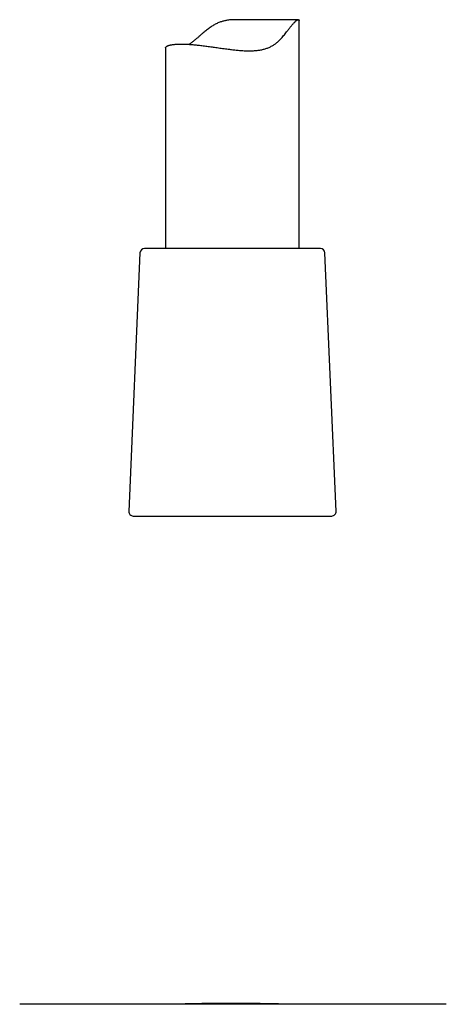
# Model space of a CAD drawing. Header units: millimetres. Extents: x 8 to 651, y 12 to 732.
# Tile 31 of 39: x 373 to 421, y 381 to 491. Entities that reach past the tile are written whole.
import ezdxf

# ---------------------------------------------------------------- set-up
doc = ezdxf.new("R2010")
doc.units = ezdxf.units.MM

msp = doc.modelspace()

# ---------------------------------------------------------------- linework, layer by layer
at = {"color": 7, "linetype": 'Continuous', "lineweight": 30}
for p, q in [((404.62, 491.46), (397.51, 491.46)), ((404.71, 465.78), (404.71, 491.39)), ((389.71, 488.29), (389.71, 465.78)), ((386.84, 465.3), (385.58, 436.3)), ((389.59, 465.78), (387.34, 465.78)), ((407.08, 465.78), (389.59, 465.78)), ((408.83, 436.3), (407.58, 465.3)), ((386.08, 435.78), (408.34, 435.78))]:
    msp.add_line(p, q, dxfattribs=at)
for centre, start, end in [((387.34, 465.28), 90, 177.5187), ((407.08, 465.28), 2.4813, 90), ((386.08, 436.28), 177.5187, 270), ((408.34, 436.28), 270, 2.4813)]:
    msp.add_arc(centre, 0.5, start, end, dxfattribs=at)
for points, knots in [([(389.71, 488.29), (389.71, 488.3), (389.71, 488.32), (389.72, 488.35), (389.75, 488.39), (389.78, 488.43), (389.83, 488.47), (389.89, 488.51), (389.97, 488.55), (390.06, 488.58), (390.16, 488.61), (390.26, 488.63), (390.36, 488.65), (390.47, 488.67), (390.59, 488.69), (390.72, 488.7), (390.87, 488.71), (391.04, 488.72), (391.22, 488.73), (391.4, 488.73), (391.58, 488.73), (391.75, 488.73), (391.92, 488.72), (392.11, 488.71), (392.31, 488.7), (392.52, 488.69), (392.76, 488.67), (393.01, 488.64), (393.26, 488.62), (393.52, 488.59), (393.79, 488.56), (394.07, 488.52), (394.35, 488.49), (394.63, 488.45), (394.92, 488.41), (395.21, 488.37), (395.51, 488.33), (395.81, 488.28), (396.11, 488.24), (396.42, 488.2), (396.71, 488.16), (396.99, 488.12), (397.24, 488.09), (397.49, 488.07), (397.74, 488.04), (398, 488.02), (398.25, 488), (398.51, 487.98), (398.77, 487.97), (399.02, 487.97), (399.26, 487.97), (399.48, 487.98), (399.69, 487.99), (399.89, 488.01), (400.09, 488.03), (400.29, 488.06), (400.49, 488.1), (400.68, 488.14), (400.87, 488.19), (401.05, 488.25), (401.23, 488.32), (401.4, 488.39), (401.57, 488.48), (401.73, 488.57), (401.89, 488.67), (402.04, 488.77), (402.19, 488.89), (402.34, 489.03), (402.49, 489.17), (402.64, 489.32), (402.79, 489.49), (402.95, 489.67), (403.12, 489.88), (403.27, 490.07), (403.41, 490.24), (403.52, 490.4), (403.64, 490.55), (403.74, 490.68), (403.83, 490.79), (403.91, 490.88), (403.98, 490.97), (404.05, 491.06), (404.12, 491.13), (404.19, 491.2), (404.26, 491.27), (404.32, 491.32), (404.38, 491.36), (404.43, 491.4), (404.48, 491.42), (404.53, 491.44), (404.57, 491.46), (404.6, 491.46), (404.63, 491.46), (404.66, 491.46), (404.69, 491.45), (404.7, 491.42), (404.71, 491.4), (404.71, 491.39), (404.71, 491.39)], [0, 0, 0, 0, 0.0079515, 0.0200677, 0.0321931, 0.0443184, 0.0564344, 0.0693462, 0.0822696, 0.0951928, 0.1081042, 0.1187519, 0.1294098, 0.1400711, 0.1507288, 0.1613763, 0.1738758, 0.1863867, 0.1988975, 0.2113969, 0.2217004, 0.2320134, 0.2423296, 0.2526427, 0.2629462, 0.2751628, 0.2873896, 0.2996167, 0.3118334, 0.3243912, 0.3369599, 0.3495288, 0.3620869, 0.374563, 0.3870494, 0.3995358, 0.4120122, 0.4248255, 0.4376497, 0.4504738, 0.4632869, 0.4736119, 0.4839463, 0.4942833, 0.5046167, 0.5149408, 0.5256187, 0.5363098, 0.547004, 0.5576923, 0.5683678, 0.5771757, 0.5859901, 0.5948038, 0.6036108, 0.6126538, 0.6217054, 0.6307563, 0.6397984, 0.6486186, 0.6574479, 0.666277, 0.6750971, 0.684215, 0.6933422, 0.7024708, 0.7115908, 0.7219522, 0.7323197, 0.74269, 0.7530553, 0.7668499, 0.7806476, 0.7944422, 0.8052173, 0.8159976, 0.8267751, 0.8375462, 0.8453433, 0.8531456, 0.860946, 0.8687406, 0.8767694, 0.8848085, 0.8928461, 0.9008729, 0.908688, 0.9165121, 0.9243376, 0.9321544, 0.9402278, 0.948308, 0.9563895, 0.9644646, 0.9754737, 0.9864936, 0.9975157, 1, 1, 1, 1]), ([(397.51, 491.46), (397.49, 491.46), (397.39, 491.46), (397.22, 491.46), (396.99, 491.44), (396.77, 491.42), (396.57, 491.39), (396.38, 491.35), (396.22, 491.31), (396.05, 491.27), (395.87, 491.21), (395.68, 491.14), (395.48, 491.05), (395.29, 490.95), (395.09, 490.84), (394.9, 490.72), (394.71, 490.6), (394.51, 490.45), (394.31, 490.3), (394.12, 490.14), (393.9, 489.97), (393.67, 489.77), (393.43, 489.55), (393.22, 489.37), (393.04, 489.21), (392.89, 489.09), (392.74, 488.97), (392.59, 488.85), (392.47, 488.76), (392.4, 488.71), (392.38, 488.69)], [0, 0, 0, 0, 0.0107018, 0.0465217, 0.0818342, 0.1171673, 0.1524736, 0.179695, 0.2069444, 0.2341915, 0.2614097, 0.2967395, 0.3320999, 0.3674397, 0.4035463, 0.4396719, 0.4757865, 0.5176981, 0.5596308, 0.6015727, 0.6434969, 0.6993222, 0.7551597, 0.8109809, 0.8458596, 0.8807684, 0.9156748, 0.9505591, 0.9854171, 1, 1, 1, 1]), ([(374.35, 381), (374.3, 381), (374.21, 381), (374.08, 381), (373.97, 381), (373.86, 381), (373.77, 381), (373.68, 381), (373.61, 381), (373.54, 381), (373.48, 381), (373.43, 381), (373.39, 381), (373.36, 381), (373.35, 381), (373.35, 381), (373.35, 381)], [0, 0, 0, 0, 0.070338, 0.140634, 0.210895, 0.281127, 0.351338, 0.42028, 0.489216, 0.55815, 0.627091, 0.70918, 0.791298, 0.873457, 0.955667, 1, 1, 1, 1]), ([(383.27, 381), (383.15, 381), (382.9, 381), (382.52, 381), (382.15, 381), (381.78, 381), (381.45, 381), (381.14, 381), (380.86, 381), (380.58, 381), (380.31, 381), (380.04, 381), (379.76, 381), (379.48, 381), (379.21, 381), (378.94, 381), (378.68, 381), (378.41, 381), (378.13, 381), (377.84, 381), (377.56, 381), (377.31, 381), (377.08, 381), (376.86, 381), (376.66, 381), (376.46, 381), (376.27, 381), (376.09, 381), (375.92, 381), (375.77, 381), (375.62, 381), (375.47, 381), (375.33, 381), (375.18, 381), (375.03, 381), (374.89, 381), (374.77, 381), (374.66, 381), (374.56, 381), (374.47, 381), (374.4, 381), (374.36, 381), (374.35, 381)], [0, 0, 0, 0, 0.02816, 0.056259, 0.0843313, 0.1124114, 0.140498, 0.1625036, 0.1844656, 0.206401, 0.2283267, 0.2502599, 0.2736268, 0.2969205, 0.3201622, 0.3433733, 0.3665751, 0.3899516, 0.4175301, 0.4450327, 0.4724968, 0.4999599, 0.5232395, 0.5465276, 0.5698473, 0.5932214, 0.6166728, 0.6399752, 0.6618399, 0.6837273, 0.7056552, 0.7276415, 0.7497039, 0.7775964, 0.8054995, 0.8334483, 0.8614778, 0.8895796, 0.9171517, 0.9447241, 0.9723293, 1, 1, 1, 1]), ([(377.12, 381), (377.07, 381), (376.84, 381), (376.42, 381), (375.97, 381), (375.7, 381), (375.63, 381)], [0, 0, 0, 0, 0.084564, 0.467121, 0.857902, 1, 1, 1, 1]), ([(411.27, 381), (410.94, 381), (410.29, 381), (409.31, 381), (408.33, 381), (407.35, 381), (406.37, 381), (405.4, 381), (404.44, 381), (403.47, 381), (402.44, 381), (401.35, 381), (400.2, 381), (399.05, 381), (397.89, 381), (396.74, 381), (395.58, 381), (394.43, 381), (393.28, 381), (392.13, 381), (390.98, 381), (389.83, 381), (388.7, 381), (387.59, 381), (386.51, 381), (385.43, 381), (384.35, 381), (383.63, 381), (383.27, 381)], [0, 0, 0, 0, 0.035169, 0.070317, 0.105447, 0.140564, 0.175669, 0.21014, 0.244608, 0.279075, 0.313546, 0.35459, 0.395649, 0.436729, 0.477834, 0.518961, 0.560066, 0.601145, 0.642203, 0.683248, 0.724283, 0.765316, 0.80635, 0.845047, 0.883756, 0.922481, 0.961228, 1, 1, 1, 1]), ([(385.95, 381), (385.87, 381), (385.73, 381), (385.51, 381), (385.31, 381), (385.11, 381), (384.94, 381), (384.77, 381.01), (384.62, 381.01), (384.48, 381.01), (384.36, 381.01), (384.25, 381.01), (384.16, 381.01), (384.08, 381.01), (384, 381.01), (383.94, 381.01), (383.89, 381.01), (383.86, 381.01), (383.83, 381.01), (383.8, 381.01), (383.79, 381.01), (383.78, 381.01), (383.77, 381.01), (383.77, 381.01), (383.77, 381.01), (383.77, 381.01), (383.77, 381.01), (383.77, 381.01)], [0, 0, 0, 0, 0.105972, 0.205947, 0.299925, 0.38791, 0.469901, 0.544598, 0.61352, 0.67667, 0.734053, 0.781219, 0.823631, 0.861296, 0.894227, 0.922443, 0.942375, 0.959081, 0.972608, 0.980723, 0.987176, 0.99212, 0.994127, 0.995914, 0.997584, 0.999266, 1, 1, 1, 1]), ([(392.95, 381.01), (392.95, 381.01), (392.95, 381.01), (392.95, 381.01), (392.94, 381.01), (392.93, 381.01), (392.92, 381.01), (392.91, 381.01), (392.89, 381.01), (392.87, 381.01), (392.85, 381.01), (392.82, 381.01), (392.81, 381.01), (392.79, 381.01), (392.77, 381.01), (392.75, 381.01), (392.73, 381), (392.71, 381), (392.7, 381), (392.68, 381), (392.67, 381), (392.66, 381), (392.65, 381), (392.64, 381), (392.63, 381), (392.62, 381), (392.62, 381), (392.6, 381), (392.58, 381), (392.56, 381), (392.54, 381), (392.52, 381), (392.49, 381), (392.46, 381), (392.43, 381), (392.4, 381), (392.36, 381), (392.32, 381), (392.28, 381), (392.24, 381), (392.21, 381), (392.17, 381), (392.13, 381), (392.09, 381), (392.05, 381), (392, 381), (391.95, 381), (391.9, 381), (391.85, 381), (391.79, 381), (391.74, 381), (391.67, 381), (391.61, 381), (391.54, 381), (391.47, 381), (391.39, 381), (391.32, 381), (391.26, 381), (391.2, 381), (391.14, 381), (391.08, 381), (391.02, 381), (390.97, 381), (390.91, 381), (390.84, 381), (390.78, 381), (390.72, 381), (390.66, 381), (390.59, 381), (390.52, 381), (390.45, 381), (390.38, 381), (390.31, 381), (390.24, 381), (390.17, 381), (390.1, 381), (390.03, 381), (389.97, 381), (389.91, 381), (389.84, 381), (389.77, 381), (389.68, 381), (389.58, 381), (389.47, 381), (389.35, 381), (389.22, 381), (389.07, 381), (388.92, 381), (388.75, 381), (388.57, 381), (388.38, 381), (388.18, 381), (387.97, 381), (387.75, 381), (387.51, 381), (387.29, 381), (387.08, 381), (386.89, 381), (386.69, 381), (386.48, 381), (386.27, 381), (386.04, 381), (385.78, 381), (385.5, 381), (385.2, 381), (384.92, 381), (384.73, 381), (384.65, 381)], [0, 0, 0, 0, 0.001655, 0.00772, 0.013343, 0.018526, 0.023273, 0.027589, 0.031479, 0.035509, 0.039785, 0.044325, 0.049131, 0.054204, 0.060429, 0.067017, 0.073967, 0.08128, 0.088958, 0.097001, 0.105409, 0.113438, 0.121774, 0.130419, 0.139371, 0.148589, 0.157733, 0.173701, 0.189207, 0.204251, 0.218835, 0.232959, 0.246624, 0.259831, 0.27258, 0.284874, 0.296713, 0.308098, 0.319031, 0.327306, 0.335304, 0.343044, 0.350936, 0.359157, 0.367708, 0.377411, 0.387505, 0.397991, 0.408868, 0.420137, 0.431797, 0.443849, 0.457558, 0.471741, 0.486397, 0.501527, 0.517131, 0.528567, 0.540244, 0.552144, 0.563904, 0.575385, 0.586587, 0.59751, 0.609205, 0.620562, 0.631583, 0.642268, 0.652616, 0.664337, 0.675595, 0.686392, 0.696729, 0.706605, 0.716023, 0.724984, 0.732796, 0.740227, 0.747276, 0.7541, 0.761085, 0.768268, 0.775472, 0.782896, 0.790552, 0.798454, 0.806613, 0.815039, 0.823741, 0.832729, 0.842009, 0.851588, 0.861474, 0.871671, 0.882186, 0.893022, 0.901158, 0.90947, 0.917959, 0.926628, 0.935478, 0.944546, 0.955545, 0.966887, 0.978579, 0.990627, 1, 1, 1, 1]), ([(403.16, 381.01), (403.14, 381.01), (403.1, 381.01), (403.03, 381.02), (402.95, 381.02), (402.87, 381.02), (402.79, 381.02), (402.71, 381.03), (402.62, 381.03), (402.52, 381.03), (402.42, 381.03), (402.32, 381.04), (402.21, 381.04), (402.11, 381.04), (402.01, 381.04), (401.93, 381.04), (401.87, 381.04), (401.81, 381.04), (401.76, 381.04), (401.73, 381.04), (401.71, 381.05), (401.7, 381.05), (401.69, 381.05), (401.67, 381.05), (401.65, 381.05), (401.63, 381.05), (401.61, 381.05), (401.59, 381.05), (401.56, 381.05), (401.53, 381.05), (401.47, 381.05), (401.36, 381.05), (401.25, 381.05), (401.18, 381.05), (401.15, 381.05), (401.12, 381.05), (401.1, 381.05), (401.08, 381.05), (401.07, 381.05), (401.06, 381.05), (401.05, 381.05), (401.04, 381.05), (401.04, 381.05), (401.03, 381.05), (401.02, 381.05), (401.01, 381.05), (401, 381.05), (400.98, 381.05), (400.97, 381.05), (400.95, 381.05), (400.93, 381.05), (400.89, 381.06), (400.85, 381.06), (400.8, 381.06), (400.75, 381.06), (400.69, 381.06), (400.62, 381.06), (400.54, 381.06), (400.46, 381.06), (400.37, 381.07), (400.27, 381.07), (400.17, 381.07), (400.06, 381.07), (399.94, 381.07), (399.79, 381.08), (399.61, 381.08), (399.38, 381.08), (399.15, 381.08), (398.92, 381.08), (398.68, 381.09), (398.43, 381.09), (398.18, 381.09), (397.92, 381.09), (397.68, 381.09), (397.43, 381.09), (397.2, 381.09), (396.97, 381.09), (396.74, 381.09), (396.52, 381.09), (396.31, 381.09), (396.12, 381.09), (395.94, 381.09), (395.76, 381.08), (395.6, 381.08), (395.45, 381.08), (395.29, 381.08), (395.14, 381.08), (395.01, 381.08), (394.88, 381.08), (394.78, 381.07), (394.69, 381.07), (394.61, 381.07), (394.54, 381.07), (394.48, 381.07), (394.43, 381.07), (394.35, 381.07), (394.27, 381.07), (394.2, 381.07), (394.16, 381.07), (394.13, 381.07), (394.11, 381.07), (394.09, 381.07), (394.07, 381.07), (394.05, 381.07), (394.02, 381.07), (393.98, 381.07), (393.93, 381.07), (393.88, 381.07), (393.81, 381.07), (393.74, 381.07), (393.64, 381.06), (393.5, 381.06), (393.35, 381.06), (393.24, 381.06), (393.16, 381.06), (393.08, 381.06), (393.01, 381.06), (392.94, 381.06), (392.88, 381.06), (392.83, 381.06), (392.79, 381.06), (392.76, 381.06), (392.73, 381.06), (392.7, 381.06), (392.67, 381.06), (392.64, 381.05), (392.59, 381.05), (392.54, 381.05), (392.48, 381.05), (392.42, 381.05), (392.35, 381.05), (392.29, 381.05), (392.2, 381.04), (392.11, 381.04), (392.02, 381.04), (391.95, 381.04), (391.89, 381.03), (391.84, 381.03), (391.79, 381.03), (391.73, 381.03), (391.67, 381.03), (391.6, 381.02), (391.52, 381.02), (391.45, 381.02), (391.37, 381.01), (391.29, 381.01), (391.21, 381.01), (391.13, 381), (391.07, 381), (391.02, 381), (390.99, 381), (390.98, 381)], [0, 0, 0, 0, 0.003859, 0.008707, 0.013986, 0.019669, 0.025476, 0.031348, 0.037287, 0.044119, 0.051041, 0.058057, 0.065168, 0.072363, 0.079225, 0.084028, 0.088539, 0.092764, 0.096694, 0.098307, 0.099525, 0.100351, 0.100949, 0.102579, 0.104873, 0.107646, 0.11103, 0.11503, 0.11965, 0.124683, 0.129751, 0.153996, 0.178831, 0.183775, 0.18837, 0.192378, 0.195798, 0.198677, 0.200947, 0.202609, 0.203757, 0.20501, 0.206981, 0.209332, 0.212064, 0.216324, 0.221272, 0.226912, 0.233243, 0.241634, 0.249673, 0.257391, 0.264825, 0.272015, 0.279006, 0.285846, 0.292589, 0.299288, 0.305998, 0.312774, 0.319671, 0.326739, 0.334025, 0.341544, 0.34916, 0.363004, 0.377119, 0.39153, 0.406259, 0.421325, 0.436469, 0.451975, 0.467859, 0.484134, 0.498262, 0.512689, 0.527423, 0.541993, 0.555957, 0.569328, 0.581404, 0.592978, 0.604066, 0.614685, 0.624855, 0.635894, 0.646419, 0.656474, 0.666109, 0.67538, 0.682874, 0.6902, 0.6974, 0.70447, 0.711366, 0.718088, 0.730266, 0.741836, 0.744766, 0.747656, 0.750504, 0.753309, 0.755805, 0.758261, 0.761188, 0.764915, 0.769445, 0.774778, 0.780878, 0.787136, 0.793342, 0.810134, 0.826528, 0.83398, 0.841347, 0.848628, 0.855699, 0.862043, 0.867608, 0.872398, 0.875245, 0.877732, 0.879864, 0.881718, 0.883767, 0.886218, 0.889276, 0.89295, 0.896764, 0.901075, 0.905714, 0.9102, 0.914503, 0.922439, 0.929709, 0.934514, 0.939013, 0.943224, 0.947254, 0.951401, 0.956074, 0.961023, 0.966294, 0.970904, 0.975779, 0.980935, 0.986268, 0.991002, 0.994992, 0.998236, 1, 1, 1, 1]), ([(408.96, 381), (408.96, 381), (408.95, 381), (408.92, 381), (408.89, 381), (408.86, 381), (408.82, 381), (408.79, 381), (408.75, 381), (408.72, 381), (408.69, 381), (408.65, 381), (408.62, 381), (408.58, 381), (408.55, 381), (408.51, 381), (408.47, 381), (408.43, 381), (408.39, 381), (408.35, 381), (408.31, 381), (408.27, 381), (408.23, 381), (408.19, 381), (408.15, 381), (408.11, 381), (408.07, 381), (408.02, 381), (407.97, 381), (407.93, 381), (407.88, 381), (407.83, 381), (407.79, 381), (407.74, 381), (407.69, 381), (407.65, 381), (407.6, 381), (407.55, 381), (407.5, 381), (407.45, 381), (407.4, 381), (407.35, 381), (407.3, 381), (407.25, 381), (407.19, 381), (407.14, 381), (407.08, 381), (407.02, 381), (406.96, 381), (406.9, 381), (406.84, 381), (406.78, 381), (406.72, 381), (406.66, 381), (406.6, 381), (406.54, 381), (406.48, 381), (406.42, 381), (406.35, 381), (406.29, 381), (406.23, 381), (406.16, 381), (406.1, 381), (406.04, 381), (405.97, 381), (405.91, 381), (405.78, 381), (405.58, 381), (405.31, 381), (405.05, 381), (404.86, 381), (404.72, 381), (404.65, 381), (404.57, 381), (404.5, 381), (404.43, 381.01), (404.36, 381.01), (404.3, 381.01), (404.23, 381.01), (404.17, 381.01), (404.12, 381.01), (404.06, 381.01), (404.01, 381.01), (403.96, 381.01), (403.91, 381.01), (403.86, 381.01), (403.81, 381.01), (403.77, 381.01), (403.73, 381.01), (403.69, 381.01), (403.65, 381.01), (403.61, 381.01), (403.58, 381.01), (403.56, 381.01), (403.54, 381.01), (403.53, 381.01), (403.51, 381.01), (403.5, 381.01), (403.48, 381.01), (403.47, 381.01), (403.45, 381.01), (403.43, 381.01), (403.41, 381.01), (403.4, 381.01), (403.38, 381.01), (403.37, 381.01), (403.35, 381.01), (403.34, 381.01), (403.32, 381.01), (403.31, 381.01), (403.29, 381.01), (403.27, 381.01), (403.25, 381.01), (403.24, 381.01), (403.23, 381.01), (403.22, 381.01), (403.22, 381.01), (403.2, 381.01), (403.19, 381.01), (403.19, 381.01), (403.18, 381.01), (403.17, 381.01), (403.15, 381.01), (403.14, 381.01), (403.13, 381.01), (403.12, 381.01), (403.11, 381.01), (403.1, 381.01), (403.09, 381.01), (403.08, 381.01), (403.07, 381.01), (403.07, 381.01), (403.06, 381.01), (403.05, 381.01), (403.04, 381.01), (403.03, 381.01), (403.02, 381.01), (403.01, 381.01), (403, 381.01), (402.99, 381.01), (402.97, 381.01), (402.96, 381.01), (402.94, 381.01), (402.93, 381.01), (402.91, 381.01), (402.9, 381.01), (402.88, 381.01), (402.87, 381.01), (402.86, 381.01), (402.84, 381.01), (402.81, 381.01), (402.77, 381.01), (402.7, 381.02), (402.62, 381.02), (402.53, 381.02), (402.45, 381.02), (402.37, 381.02), (402.29, 381.02), (402.22, 381.02), (402.16, 381.02), (402.09, 381.03), (402.04, 381.03), (401.99, 381.03), (401.94, 381.03), (401.9, 381.03), (401.86, 381.03), (401.83, 381.03), (401.8, 381.03), (401.78, 381.03), (401.77, 381.03), (401.76, 381.03), (401.74, 381.03), (401.73, 381.03), (401.73, 381.03), (401.72, 381.03), (401.71, 381.03), (401.7, 381.03), (401.7, 381.03), (401.69, 381.03), (401.69, 381.03), (401.69, 381.03), (401.69, 381.03), (401.69, 381.03)], [0, 0, 0, 0, 0.007346, 0.026408, 0.045162, 0.063609, 0.081747, 0.099578, 0.115653, 0.131469, 0.147026, 0.162326, 0.177366, 0.192149, 0.206673, 0.22094, 0.234948, 0.248698, 0.26219, 0.275424, 0.287666, 0.299679, 0.311463, 0.323018, 0.334344, 0.346107, 0.357613, 0.368861, 0.379853, 0.390588, 0.401066, 0.410711, 0.420128, 0.429317, 0.438279, 0.447014, 0.455522, 0.463803, 0.471857, 0.479686, 0.487288, 0.494535, 0.501564, 0.508377, 0.514973, 0.521952, 0.528672, 0.535135, 0.541339, 0.547288, 0.552982, 0.558117, 0.563028, 0.567715, 0.57218, 0.576425, 0.580444, 0.584247, 0.587839, 0.591222, 0.5944, 0.597378, 0.600008, 0.602471, 0.604785, 0.607062, 0.609328, 0.619325, 0.629126, 0.63873, 0.648139, 0.651055, 0.653953, 0.656883, 0.659988, 0.663286, 0.666656, 0.670221, 0.673986, 0.677957, 0.682138, 0.686451, 0.690973, 0.695707, 0.700654, 0.706182, 0.711958, 0.717985, 0.724264, 0.730796, 0.737584, 0.744627, 0.751927, 0.75633, 0.760822, 0.765402, 0.770072, 0.774832, 0.77951, 0.784731, 0.789638, 0.794229, 0.798506, 0.801888, 0.805043, 0.807972, 0.810675, 0.813153, 0.815405, 0.817772, 0.819828, 0.821576, 0.823019, 0.823628, 0.824163, 0.824627, 0.825023, 0.825357, 0.825779, 0.826381, 0.827175, 0.828448, 0.830032, 0.831928, 0.834139, 0.836663, 0.839244, 0.842087, 0.845193, 0.848562, 0.852195, 0.85609, 0.859319, 0.862466, 0.865461, 0.868304, 0.870994, 0.873533, 0.876751, 0.879688, 0.882344, 0.884721, 0.88682, 0.88836, 0.88971, 0.890874, 0.891665, 0.892346, 0.892924, 0.893538, 0.894435, 0.895621, 0.898787, 0.901865, 0.905411, 0.908831, 0.912128, 0.915642, 0.919306, 0.923131, 0.927128, 0.931303, 0.935409, 0.939687, 0.944141, 0.948774, 0.953592, 0.958596, 0.961634, 0.964738, 0.96791, 0.971149, 0.974456, 0.977756, 0.980873, 0.9838, 0.987316, 0.990512, 0.993386, 0.995939, 0.998172, 1, 1, 1, 1]), ([(410.68, 381), (410.64, 381), (410.56, 381), (410.44, 381), (410.33, 381), (410.22, 381), (410.13, 381), (410.05, 381), (409.99, 381), (409.94, 381), (409.9, 381), (409.86, 381), (409.82, 381), (409.77, 381), (409.71, 381), (409.65, 381), (409.59, 381), (409.53, 381), (409.46, 381), (409.38, 381), (409.29, 381), (409.2, 381), (409.11, 381), (409.01, 381), (408.92, 381), (408.82, 381), (408.72, 381), (408.63, 381), (408.57, 381), (408.54, 381)], [0, 0, 0, 0, 0.045565, 0.100765, 0.15045, 0.194621, 0.233281, 0.266434, 0.294086, 0.311962, 0.326845, 0.343844, 0.364548, 0.38534, 0.40888, 0.434185, 0.460288, 0.487532, 0.516223, 0.552926, 0.592466, 0.635145, 0.681201, 0.730825, 0.780496, 0.833508, 0.889944, 0.949871, 1, 1, 1, 1]), ([(420.2, 381), (420.18, 381), (420.14, 381), (420.06, 381), (419.98, 381), (419.88, 381), (419.77, 381), (419.67, 381), (419.56, 381), (419.45, 381), (419.33, 381), (419.2, 381), (419.06, 381), (418.91, 381), (418.75, 381), (418.58, 381), (418.41, 381), (418.21, 381), (417.99, 381), (417.75, 381), (417.51, 381), (417.26, 381), (417.02, 381), (416.79, 381), (416.55, 381), (416.3, 381), (416.04, 381), (415.79, 381), (415.54, 381), (415.29, 381), (415.03, 381), (414.77, 381), (414.48, 381), (414.16, 381), (413.81, 381), (413.46, 381), (413.1, 381), (412.73, 381), (412.37, 381), (412.01, 381), (411.64, 381), (411.39, 381), (411.27, 381)], [0, 0, 0, 0, 0.0281594, 0.0562594, 0.0843344, 0.1124189, 0.1405109, 0.1625208, 0.1844875, 0.2064279, 0.228359, 0.250298, 0.2736711, 0.2969706, 0.3202178, 0.343434, 0.3666404, 0.3900217, 0.4176049, 0.4451107, 0.4725764, 0.5000397, 0.5233192, 0.5466063, 0.5699238, 0.5932946, 0.6167415, 0.6400392, 0.6618995, 0.683782, 0.7057047, 0.7276855, 0.7497419, 0.7776272, 0.8055236, 0.8334663, 0.8614903, 0.8895867, 0.9171547, 0.9447244, 0.9723286, 1, 1, 1, 1]), ([(412.72, 381), (412.7, 381), (412.61, 381), (412.5, 381), (412.41, 381), (412.39, 381)], [0, 0, 0, 0, 0.20425, 0.804119, 1, 1, 1, 1]), ([(421.19, 381), (421.19, 381), (421.19, 381), (421.18, 381), (421.15, 381), (421.11, 381), (421.06, 381), (420.99, 381), (420.91, 381), (420.82, 381), (420.72, 381), (420.61, 381), (420.48, 381), (420.35, 381), (420.25, 381), (420.2, 381)], [0, 0, 0, 0, 0.037922, 0.120131, 0.202289, 0.284407, 0.366495, 0.448566, 0.530631, 0.6127, 0.690094, 0.767512, 0.844963, 0.922455, 1, 1, 1, 1])]:
    msp.add_open_spline(points, degree=3, knots=knots, dxfattribs=at)

doc.saveas('drawing.dxf')
